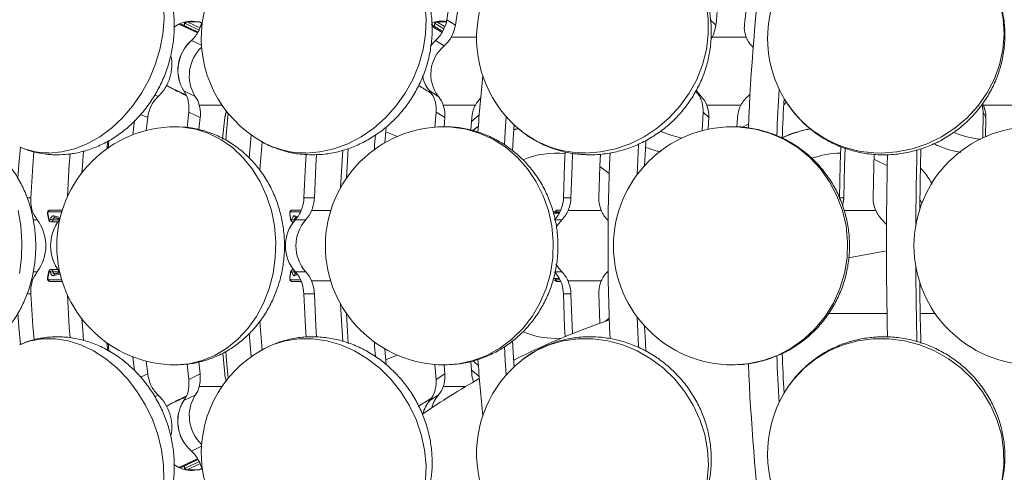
# Model space of a CAD drawing. Header units: millimetres. Extents: x 95 to 591, y 51 to 1119.
# Tile 6 of 12: x 317 to 399, y 854 to 892. Entities that reach past the tile are written whole.
import ezdxf

# ---------------------------------------------------------------- set-up
doc = ezdxf.new("R2010")
doc.units = ezdxf.units.MM

msp = doc.modelspace()

# ---------------------------------------------------------------- linework, layer by layer
at = {"color": 7, "linetype": 'Continuous', "lineweight": 15}
for p, q in [((329.502, 891.635), (329.918, 891.883)), ((331.483, 891.142), (329.918, 891.883)), ((330.394, 891.827), (330.395, 891.737)), ((331.606, 891.387), (330.465, 891.927)), ((330.61, 892.072), (331.599, 892.072)), ((330.61, 892.072), (331.68, 891.566)), ((331.841, 891.957), (331.599, 892.072)), ((351.376, 891.827), (351.378, 891.69)), ((352.144, 891.482), (351.43, 891.927)), ((351.582, 892.072), (352.218, 891.675)), ((351.582, 892.072), (352.369, 892.072)), ((352.403, 892.255), (353.133, 891.801)), ((374.512, 892.255), (374.993, 891.801)), ((352.009, 891.181), (351.154, 891.714)), ((331.814, 890.105), (330.97, 890.504)), ((352.184, 890.051), (351.456, 890.504)), ((352.77, 890.786), (354.903, 890.786)), ((374.667, 890.786), (377.524, 890.786)), ((378, 890.051), (378.124, 889.917)), ((329.116, 886.594), (328.884, 886.75)), ((329.126, 886.589), (329.116, 886.594)), ((329.116, 886.594), (330.533, 885.924)), ((330.326, 886.265), (331.284, 885.812)), ((350.967, 886.265), (351.694, 885.812)), ((373.275, 886.265), (373.755, 885.812)), ((377.86, 885.984), (377.678, 885.812)), ((327.891, 885.939), (328.181, 885.812)), ((330.747, 884.482), (330.614, 883.202)), ((331.707, 884.028), (330.747, 884.482)), ((331.63, 885.077), (333.536, 885.077)), ((351.507, 884.482), (351.407, 883.227)), ((352.236, 884.028), (351.507, 884.482)), ((352.111, 885.077), (354.801, 885.077)), ((373.92, 884.482), (373.84, 882.928)), ((374.402, 884.028), (373.92, 884.482)), ((374.232, 885.077), (377.089, 885.077)), ((397.437, 884.482), (397.387, 882.32)), ((397.419, 885.14), (397.448, 885.077)), ((397.658, 884.028), (397.437, 884.482)), ((397.448, 885.077), (400.403, 885.077)), ((326.187, 883.776), (326.063, 882.588)), ((327.3, 884.028), (326.707, 884.289)), ((327.179, 882.945), (327.3, 884.028)), ((331.602, 883.017), (331.707, 884.028)), ((333.768, 884.028), (333.59, 882.258)), ((352.174, 883.252), (352.236, 884.028)), ((354.493, 884.028), (354.409, 882.977)), ((355.124, 884.251), (354.467, 883.712)), ((374.35, 883.048), (374.402, 884.028)), ((376.799, 884.028), (376.758, 883.252)), ((377.732, 883.507), (377.153, 883.161)), ((397.621, 882.425), (397.658, 884.028)), ((347.207, 881.917), (347.313, 883.245)), ((358.406, 883.112), (358.041, 883.041)), ((358.568, 882.976), (358.643, 882.915)), ((376.395, 883.26), (376.287, 883.259)), ((323.945, 882.08), (323.878, 881.373)), ((335.982, 882.578), (335.828, 880.622)), ((343.991, 878.952), (344.132, 881.426)), ((365.253, 879.927), (366.042, 879.339)), ((317.188, 877.283), (317.48, 877.283)), ((340.413, 877.283), (341.29, 877.283)), ((362.201, 877.283), (362.829, 877.283)), ((385.38, 877.283), (385.744, 877.283)), ((392.114, 877.15), (392.282, 876.837)), ((320.082, 876.11), (318.984, 876.11)), ((319.101, 876.26), (320.128, 876.26)), ((340.129, 876.11), (339.29, 876.11)), ((339.42, 876.26), (340.193, 876.26)), ((341.05, 876.215), (342.659, 876.215)), ((361.338, 876.127), (361.511, 876.177)), ((361.906, 876.11), (361.552, 876.11)), ((361.692, 876.26), (361.974, 876.26)), ((362.582, 876.215), (365.364, 876.215)), ((385.759, 876.215), (388.411, 876.215)), ((318.027, 875.454), (317.678, 875.454)), ((318.924, 875.981), (319.02, 875.481)), ((319.348, 875.441), (319.886, 875.441)), ((319.42, 875.768), (319.954, 875.64)), ((319.911, 875.454), (319.897, 875.454)), ((339.243, 875.981), (339.319, 875.481)), ((339.617, 875.441), (339.681, 875.441)), ((339.637, 875.768), (339.887, 875.692)), ((340.569, 875.454), (339.694, 875.454)), ((361.846, 875.997), (361.371, 875.997)), ((362.063, 875.454), (361.436, 875.454)), ((365.882, 875.454), (365.949, 875.386)), ((388.954, 875.454), (389.318, 875.036)), ((389.313, 872.849), (386.128, 872.258)), ((365.949, 871.134), (365.882, 871.065)), ((317.694, 871.065), (318.027, 871.065)), ((319.02, 871.039), (318.924, 870.539)), ((318.984, 870.41), (320.082, 870.41)), ((319.348, 871.079), (319.886, 871.079)), ((319.954, 870.88), (319.42, 870.752)), ((319.897, 871.065), (319.911, 871.065)), ((339.319, 871.039), (339.243, 870.539)), ((339.29, 870.41), (340.129, 870.41)), ((339.617, 871.079), (339.681, 871.079)), ((339.887, 870.827), (339.637, 870.752)), ((339.694, 871.065), (340.569, 871.065)), ((341.05, 870.305), (342.659, 870.305)), ((361.515, 870.341), (361.322, 870.398)), ((361.355, 870.522), (361.846, 870.522)), ((361.436, 871.065), (362.063, 871.065)), ((361.552, 870.41), (361.906, 870.41)), ((362.582, 870.305), (365.364, 870.305)), ((320.128, 870.26), (319.101, 870.26)), ((340.193, 870.26), (339.42, 870.26)), ((361.974, 870.26), (361.692, 870.26)), ((317.48, 869.236), (317.171, 869.236)), ((341.29, 869.236), (340.413, 869.236)), ((362.829, 869.236), (362.201, 869.236)), ((365.163, 869.236), (365.246, 866.75)), ((344.134, 865.057), (343.991, 867.567)), ((366.042, 867.18), (365.714, 866.916)), ((384.425, 867.583), (389.363, 867.583)), ((392.142, 867.583), (393.388, 867.583)), ((335.826, 865.933), (335.982, 863.942)), ((362.038, 865.501), (361.511, 865.481)), ((323.881, 865.103), (323.944, 864.447)), ((347.315, 863.244), (347.207, 864.603)), ((326.063, 863.932), (326.183, 862.785)), ((333.592, 864.244), (333.768, 862.491)), ((327.3, 862.491), (327.179, 863.574)), ((330.614, 863.316), (330.747, 862.037)), ((331.707, 862.491), (331.603, 863.489)), ((351.407, 863.292), (351.507, 862.037)), ((352.236, 862.491), (352.176, 863.243)), ((354.41, 863.537), (354.493, 862.491)), ((326.696, 862.225), (327.3, 862.491)), ((330.747, 862.037), (331.707, 862.491)), ((351.507, 862.037), (352.236, 862.491)), ((331.63, 861.442), (333.536, 861.442)), ((352.111, 861.442), (353.991, 861.442)), ((381.15, 861.551), (381.066, 861.43)), ((328.181, 860.708), (327.894, 860.582)), ((330.533, 860.596), (329.116, 859.925)), ((331.284, 860.708), (330.326, 860.255)), ((351.694, 860.708), (350.967, 860.255)), ((328.884, 859.77), (329.116, 859.925)), ((329.116, 859.925), (329.126, 859.931)), ((330.97, 856.015), (331.814, 856.415)), ((329.918, 854.637), (329.503, 854.884)), ((329.918, 854.637), (331.483, 855.377)), ((330.395, 854.782), (330.394, 854.693)), ((330.465, 854.593), (331.616, 855.137)), ((331.692, 854.96), (330.61, 854.448)), ((330.61, 854.448), (331.599, 854.448)), ((331.599, 854.448), (331.829, 854.557))]:
    msp.add_line(p, q, dxfattribs=at)
at = {"color": 7, "linetype": 'Continuous', "lineweight": 15, "flags": 128}
for points in [[(319.007, 881.055), (320.078, 881.141), (321.159, 881.398), (322.229, 881.821), (323.27, 882.403), (324.263, 883.133), (325.19, 883.999), (326.035, 884.984), (326.783, 886.072), (327.42, 887.242), (327.935, 888.475), (328.319, 889.747), (328.564, 891.037), (328.668, 892.32), (328.627, 893.576), (328.442, 894.78), (328.117, 895.911), (327.658, 896.95), (327.073, 897.878), (326.371, 898.677), (325.567, 899.335), (324.673, 899.839), (324.611, 899.866)], [(340.561, 881.055), (341.743, 881.141), (342.926, 881.398), (344.09, 881.821), (345.212, 882.403), (346.273, 883.133), (347.254, 883.999), (348.138, 884.984), (348.909, 886.072), (349.553, 887.242), (350.058, 888.475), (350.416, 889.747), (350.62, 891.037), (350.667, 892.32), (350.555, 893.576), (350.287, 894.78), (349.868, 895.911), (349.304, 896.95), (348.607, 897.878), (347.788, 898.677), (346.862, 899.335), (346.692, 899.433)], [(364.039, 881.055), (365.303, 881.141), (366.56, 881.398), (367.787, 881.821), (368.963, 882.403), (370.067, 883.133), (371.078, 883.999), (371.979, 884.984), (372.754, 886.072), (373.389, 887.242), (373.872, 888.475), (374.195, 889.747), (374.353, 891.037), (374.342, 892.32), (374.162, 893.576), (373.817, 894.78), (373.313, 895.911), (372.659, 896.95), (371.867, 897.878), (371.24, 898.449)], [(388.863, 881.055), (390.178, 881.141), (391.478, 881.398), (392.739, 881.821), (393.94, 882.403), (395.058, 883.133), (396.075, 883.999), (396.971, 884.984), (397.731, 886.072), (398.341, 887.242), (398.79, 888.475), (399.071, 889.747), (399.178, 891.037), (399.109, 892.32), (398.866, 893.576), (398.452, 894.78), (397.876, 895.911), (397.67, 896.238)], [(330.465, 891.927), (330.452, 891.93), (330.439, 891.928), (330.426, 891.921), (330.415, 891.908), (330.406, 891.892), (330.399, 891.872), (330.395, 891.85), (330.394, 891.827)], [(330.574, 892.08), (330.578, 892.08), (330.61, 892.072)], [(331.599, 892.072), (331.567, 892.08), (331.563, 892.08)], [(331.642, 892.062), (331.623, 892.069), (331.599, 892.072)], [(351.43, 891.927), (351.42, 891.93), (351.41, 891.928), (351.4, 891.921), (351.392, 891.908), (351.385, 891.892), (351.38, 891.872), (351.376, 891.85), (351.376, 891.827)], [(351.554, 892.08), (351.557, 892.08), (351.582, 892.072)], [(351.025, 890.038), (351.039, 890.057), (351.456, 890.504)], [(351.028, 890.043), (351.082, 890.112), (351.456, 890.504)], [(374.667, 890.786), (374.608, 890.683), (374.595, 890.663)], [(329.374, 886.471), (329.342, 886.484), (329.116, 886.594)], [(373.755, 885.812), (373.402, 886.259), (373.339, 886.365)], [(333.846, 882.126), (333.913, 882.889), (334.059, 884.378)], [(357.396, 884.107), (357.308, 882.889), (357.235, 881.735)], [(329.667, 863.26), (330.785, 863.349), (331.883, 863.615), (332.941, 864.053), (333.941, 864.656), (334.865, 865.412), (335.696, 866.308), (336.419, 867.328), (337.022, 868.454), (337.493, 869.666), (337.825, 870.942), (338.012, 872.259), (338.049, 873.594), (337.937, 874.923), (337.677, 876.223), (337.274, 877.469), (336.736, 878.641), (336.072, 879.716), (335.293, 880.676), (334.413, 881.504), (333.449, 882.185), (332.418, 882.707), (331.337, 883.059), (330.227, 883.237), (329.667, 883.26)], [(348.274, 882.452), (347.984, 882.546), (347.28, 882.846)], [(352.213, 863.26), (353.43, 863.349), (354.626, 863.615), (355.779, 864.053), (356.868, 864.656), (357.874, 865.412), (358.779, 866.308), (359.567, 867.328), (360.224, 868.454), (360.738, 869.666), (361.099, 870.942), (361.302, 872.259), (361.343, 873.594), (361.221, 874.923), (360.938, 876.223), (360.499, 877.469), (359.913, 878.641), (359.189, 879.716), (358.34, 880.676), (357.383, 881.504), (356.333, 882.185), (355.209, 882.707), (354.032, 883.059), (352.823, 883.237), (352.213, 883.26)], [(357.925, 881.247), (358.014, 882.66), (358.068, 883.414)], [(358.039, 883.008), (358.261, 883.059), (358.427, 883.094)], [(372.139, 882.309), (371.198, 882.546), (370.376, 882.874)], [(376.395, 863.26), (377.683, 863.349), (378.947, 863.615), (380.166, 864.053), (381.318, 864.656), (382.382, 865.412), (383.339, 866.308), (384.172, 867.328), (384.866, 868.454), (385.409, 869.666), (385.792, 870.942), (386.006, 872.259), (386.049, 873.594), (385.92, 874.923), (385.621, 876.223), (385.157, 877.469), (384.537, 878.641), (383.772, 879.716), (382.875, 880.676), (381.862, 881.504), (380.752, 882.185), (379.564, 882.707), (378.319, 883.059), (377.041, 883.237), (376.395, 883.26)], [(323.978, 881.484), (323.996, 881.7), (324.033, 882.103)], [(336.719, 879.552), (336.746, 879.979), (336.896, 881.987)], [(346.413, 882.587), (346.347, 881.7), (346.323, 881.342)], [(369.011, 880.003), (369.071, 881.358), (369.109, 882.113)], [(316.609, 881.553), (316.482, 880.094), (316.396, 878.895)], [(317.48, 877.283), (317.652, 879.979), (317.754, 881.16)], [(321.778, 879.405), (321.819, 879.979), (321.923, 881.241)], [(343.671, 881.305), (343.584, 879.979), (343.49, 878.15)], [(362.343, 881.15), (362.295, 880.094), (362.201, 877.283)], [(362.829, 877.283), (362.921, 879.979), (362.97, 881.033)], [(368.503, 881.833), (368.497, 881.7), (368.396, 879.26)], [(385.475, 881.593), (385.434, 880.094), (385.38, 877.283)], [(385.744, 877.283), (385.798, 879.979), (385.839, 881.47)], [(392.105, 876.336), (392.137, 878.669), (392.196, 881.358), (392.197, 881.408)], [(320.789, 880.988), (320.719, 880.094), (320.558, 877.387)], [(340.596, 880.929), (340.544, 880.094), (340.413, 877.283)], [(341.29, 877.283), (341.419, 879.979), (341.479, 880.932)], [(365.3, 880.951), (365.255, 879.979), (365.163, 877.283)], [(388.269, 880.958), (388.243, 879.979), (388.19, 877.283)], [(388.257, 880.52), (388.369, 880.475), (389.383, 879.965)], [(316.543, 870.942), (316.708, 872.259), (316.741, 873.594), (316.642, 874.923), (316.412, 876.223)], [(318.984, 876.11), (318.97, 876.107), (318.956, 876.099), (318.944, 876.086), (318.934, 876.069), (318.926, 876.049), (318.922, 876.027), (318.921, 876.004), (318.924, 875.981)], [(339.29, 876.11), (339.279, 876.107), (339.268, 876.099), (339.258, 876.086), (339.25, 876.069), (339.244, 876.049), (339.241, 876.027), (339.241, 876.004), (339.243, 875.981)], [(361.552, 876.11), (361.544, 876.107), (361.536, 876.099), (361.529, 876.086), (361.524, 876.069), (361.519, 876.049), (361.517, 876.027), (361.517, 876.019)], [(318.924, 875.981), (318.909, 875.972), (318.898, 875.964), (318.893, 875.956), (318.893, 875.952)], [(319.02, 875.481), (319.005, 875.472), (318.994, 875.464), (318.99, 875.456), (318.989, 875.452)], [(319.02, 875.481), (319.029, 875.452), (319.043, 875.429), (319.061, 875.415), (319.081, 875.41), (319.101, 875.415), (319.118, 875.43), (319.132, 875.453), (319.141, 875.482)], [(319.141, 875.482), (319.157, 875.55), (319.181, 875.611), (319.211, 875.665), (319.247, 875.709), (319.287, 875.742), (319.33, 875.764), (319.375, 875.772), (319.42, 875.768)], [(319.348, 875.441), (319.327, 875.369), (319.292, 875.311), (319.248, 875.273), (319.198, 875.26), (319.197, 875.26)], [(319.5, 875.622), (319.495, 875.622), (319.467, 875.617), (319.439, 875.604), (319.414, 875.583), (319.392, 875.555), (319.373, 875.522), (319.358, 875.483), (319.348, 875.441)], [(339.319, 875.481), (339.326, 875.452), (339.337, 875.429), (339.352, 875.415), (339.367, 875.41), (339.383, 875.415), (339.397, 875.43), (339.408, 875.453), (339.415, 875.482)], [(339.415, 875.482), (339.428, 875.55), (339.447, 875.611), (339.471, 875.665), (339.499, 875.709), (339.531, 875.742), (339.565, 875.764), (339.601, 875.772), (339.637, 875.768)], [(339.617, 875.441), (339.6, 875.369), (339.582, 875.327)], [(339.731, 875.622), (339.711, 875.617), (339.69, 875.604), (339.67, 875.583), (339.652, 875.555), (339.637, 875.522), (339.625, 875.483), (339.617, 875.441)], [(361.579, 874.817), (361.686, 874.992), (362.063, 875.454)], [(319.141, 871.037), (319.132, 871.066), (319.118, 871.089), (319.101, 871.104), (319.081, 871.11), (319.061, 871.105), (319.043, 871.09), (319.029, 871.068), (319.02, 871.039)], [(319.197, 871.26), (319.198, 871.26), (319.248, 871.246), (319.292, 871.209), (319.327, 871.151), (319.348, 871.079)], [(339.415, 871.037), (339.408, 871.066), (339.397, 871.089), (339.383, 871.104), (339.367, 871.11), (339.352, 871.105), (339.337, 871.09), (339.326, 871.068), (339.319, 871.039)], [(339.582, 871.193), (339.6, 871.151), (339.617, 871.079)], [(362.063, 871.065), (361.686, 871.528), (361.57, 871.718)], [(318.924, 870.539), (318.909, 870.548), (318.898, 870.556), (318.893, 870.563), (318.893, 870.567)], [(318.924, 870.539), (318.921, 870.516), (318.922, 870.493), (318.926, 870.471), (318.934, 870.45), (318.944, 870.433), (318.956, 870.421), (318.97, 870.413), (318.984, 870.41)], [(319.02, 871.039), (319.005, 871.048), (318.994, 871.056), (318.99, 871.063), (318.989, 871.067)], [(319.42, 870.752), (319.375, 870.747), (319.33, 870.756), (319.287, 870.777), (319.247, 870.811), (319.211, 870.855), (319.181, 870.909), (319.157, 870.97), (319.141, 871.037)], [(319.348, 871.079), (319.358, 871.037), (319.373, 870.998), (319.392, 870.965), (319.414, 870.937), (319.439, 870.916), (319.467, 870.903), (319.495, 870.897), (319.499, 870.897)], [(339.243, 870.539), (339.241, 870.516), (339.241, 870.493), (339.244, 870.471), (339.25, 870.45), (339.258, 870.433), (339.268, 870.421), (339.279, 870.413), (339.29, 870.41)], [(339.637, 870.752), (339.601, 870.747), (339.565, 870.756), (339.531, 870.777), (339.499, 870.811), (339.471, 870.855), (339.447, 870.909), (339.428, 870.97), (339.415, 871.037)], [(339.617, 871.079), (339.625, 871.037), (339.637, 870.998), (339.652, 870.965), (339.67, 870.937), (339.69, 870.916), (339.711, 870.903), (339.731, 870.898)], [(361.517, 870.5), (361.517, 870.493), (361.519, 870.471), (361.524, 870.45), (361.529, 870.433), (361.536, 870.421), (361.544, 870.413), (361.552, 870.41)], [(317.755, 865.353), (317.652, 866.54), (317.48, 869.236)], [(320.558, 869.133), (320.719, 866.426), (320.79, 865.523)], [(340.413, 869.236), (340.544, 866.426), (340.597, 865.575)], [(341.479, 865.586), (341.419, 866.54), (341.29, 869.236)], [(362.201, 869.236), (362.295, 866.426), (362.33, 865.623)], [(362.951, 865.876), (362.921, 866.54), (362.829, 869.236)], [(343.49, 868.37), (343.584, 866.54), (343.67, 865.221)], [(316.395, 867.635), (316.482, 866.426), (316.608, 864.974)], [(321.921, 865.299), (321.819, 866.54), (321.778, 867.115)], [(368.396, 867.26), (368.497, 864.82), (368.502, 864.708)], [(336.897, 864.524), (336.746, 866.54), (336.72, 866.947)], [(369.11, 864.388), (369.071, 865.162), (369.011, 866.517)], [(328.665, 853.567), (328.634, 854.839), (328.459, 856.129), (328.143, 857.412), (327.693, 858.668), (327.116, 859.872), (326.422, 861.003), (325.624, 862.042), (324.736, 862.97), (323.773, 863.769), (322.754, 864.427), (321.697, 864.931), (320.619, 865.272), (319.54, 865.444), (318.481, 865.444), (317.458, 865.272), (316.554, 864.958)], [(350.631, 853.567), (350.663, 854.839), (350.538, 856.129), (350.256, 857.412), (349.823, 858.668), (349.248, 859.872), (348.539, 861.003), (347.709, 862.042), (346.775, 862.97), (345.751, 863.769), (344.657, 864.427), (343.512, 864.931), (342.336, 865.272), (341.15, 865.444), (339.977, 865.444), (338.835, 865.272), (337.746, 864.931), (336.899, 864.525)], [(374.273, 853.567), (374.368, 854.839), (374.295, 856.129), (374.054, 857.412), (373.65, 858.668), (373.09, 859.872), (372.383, 861.003), (371.543, 862.042), (370.585, 862.97), (369.525, 863.769), (368.383, 864.427), (367.179, 864.931), (365.934, 865.272), (364.67, 865.444), (363.411, 865.444), (362.179, 865.272), (360.995, 864.931), (359.88, 864.427), (358.856, 863.769), (358.643, 863.604)], [(399.009, 853.567), (399.165, 854.839), (399.146, 856.129), (398.952, 857.412), (398.586, 858.668), (398.055, 859.872), (397.369, 861.003), (396.539, 862.042), (395.58, 862.97), (394.511, 863.769), (393.348, 864.427), (392.114, 864.931), (390.831, 865.272), (389.521, 865.444), (388.207, 865.444), (386.914, 865.272), (385.664, 864.931), (384.479, 864.427), (383.381, 863.769), (382.389, 862.97), (381.522, 862.042), (381.15, 861.551)], [(324.035, 864.392), (323.996, 864.82), (323.978, 865.036)], [(346.323, 865.178), (346.347, 864.82), (346.413, 863.932)], [(357.235, 864.788), (357.308, 863.631), (357.396, 862.413)], [(358.068, 863.106), (358.014, 863.86), (357.924, 865.287)], [(334.059, 862.142), (333.913, 863.631), (333.847, 864.381)], [(347.28, 863.674), (347.5, 863.779), (348.274, 864.068)], [(354.467, 862.808), (354.727, 862.607), (355.124, 862.269)], [(329.116, 859.925), (329.342, 860.035), (329.374, 860.048)], [(330.394, 854.693), (330.395, 854.67), (330.399, 854.648), (330.406, 854.628), (330.415, 854.611), (330.426, 854.599), (330.439, 854.592), (330.452, 854.59), (330.465, 854.593)], [(330.61, 854.448), (330.578, 854.44), (330.573, 854.44)], [(331.563, 854.44), (331.567, 854.44), (331.599, 854.448)], [(331.599, 854.448), (331.623, 854.451), (331.642, 854.457)]]:
    msp.add_lwpolyline(points, dxfattribs=at)
at = {"color": 7, "linetype": 'Continuous', "lineweight": 15}
for centre, radius, start, end in [((341.796, 890.714), 10, 60.68355, 172.71402), ((364.903, 890.714), 10, 51.24573, 174.88888), ((389.335, 890.714), 10, 34.2201, 214.2201), ((463.777, 875.864), 112.574, 168.72931, 171.62822), ((460.698, 875.865), 108.739, 168.39403, 171.57306), ((534.37, 876.238), 160.134, 172.19194, 174.423), ((537.062, 876.206), 160.432, 172.28083, 174.42172), ((574.735, 874.677), 197.202, 173.27673, 177.53386), ((330.955, 889.868), 2.265, 77.52007, 117.22325), ((330.003, 891.726), 0.178, 65.79796, 118.31352), ((330.389, 891.753), 0.0739, 86.11566, 106.78869), ((330.627, 891.91), 0.163, 95.74629, 173.97452), ((341.796, 890.714), 10, 172.71402, 240.68355), ((352.015, 889.51), 2.626, 81.99576, 109.42406), ((351.372, 891.799), 0.0274, 83.18643, 114.45531), ((351.59, 891.911), 0.161, 92.9543, 174.26647), ((328.901, 892.697), 3.015, 313.34312, 332.01854), ((349.557, 892.621), 2.844, 311.89315, 331.91084), ((364.903, 890.714), 10, 174.88888, 231.24573), ((333.149, 888.005), 3.316, 131.08307, 211.65724), ((333.181, 888), 3.341, 131.44894, 211.29137), ((350.286, 892.167), 2.842, 311.8884, 330.91758), ((379.548, 891.578), 2.174, 201.37662, 224.61511), ((334.097, 887.549), 3.306, 133.40746, 211.69921), ((354.139, 887.678), 3.075, 129.47863, 217.36078), ((325.702, 888.457), 3.625, 313.14765, 12.3113), ((352.906, 887.95), 2.569, 189.02468, 220.99146), ((352.902, 887.947), 2.564, 190.09522, 221.0068), ((491.508, 873.635), 136.797, 174.16583, 176.15824), ((329.736, 886.381), 0.107, 197.72797, 243.40856), ((328.702, 885.048), 2.03, 12.47401, 36.81997), ((349.405, 884.892), 2.079, 16.60998, 41.30878), ((371.726, 884.736), 2.176, 20.16802, 44.60584), ((594.405, 873.642), 214.485, 176.58292, 177.6292), ((330.312, 883.604), 3.069, 133.9855, 151.29871), ((329.671, 884.602), 2.016, 13.63809, 36.87509), ((350.14, 884.444), 2.071, 17.81571, 41.33828), ((357.29, 883.692), 2.849, 135.98016, 150.90396), ((372.208, 884.285), 2.173, 21.37823, 44.61775), ((379.451, 883.787), 2.691, 131.21618, 151.35482), ((588.728, 873.618), 208.356, 176.69271, 177.61132), ((388.756, 890.399), 9.345, 214.61687, 270.65427), ((329.667, 873.26), 10, 90, 180), ((352.213, 873.26), 10, 90, 180), ((363.98, 889.637), 8.582, 231.54975, 270.39381), ((376.395, 873.26), 10, 90, 180), ((384.718, 873.26), 10, 99.98846, 114.56275), ((384.726, 873.644), 9.617, 100.54579, 115.46969), ((401.62, 873.26), 10, 90, 180), ((397.874, 889.895), 7.699, 247.81148, 264.9324), ((340.515, 888.478), 7.423, 240.85098, 270.35223), ((318.976, 887.096), 6.041, 246.36622, 270.29415), ((361.511, 874.221), 6.818, 83.05688, 113.17515), ((540.291, 873.26), 174.355, 177.42942, 182.56402), ((385.526, 873.581), 7.458, 90.51709, 109.21298), ((709.595, 873.286), 317.824, 178.54909, 179.68783), ((708.605, 873.26), 319.293, 178.62584, 181.36125), ((320.076, 877.059), 2.603, 198.94076, 218.07237), ((319.12, 876.125), 0.136, 98.02564, 186.25672), ((339.431, 876.119), 0.141, 94.37932, 183.81879), ((337.835, 877.163), 2.525, 317.39469, 339.02777), ((338.717, 877.159), 2.516, 317.37215, 337.96765), ((359.663, 877.222), 2.504, 315.09898, 337.40673), ((361.698, 876.115), 0.145, 92.01625, 181.90513), ((360.293, 877.219), 2.5, 315.08979, 336.30102), ((367.653, 877.219), 2.5, 203.69936, 224.91021), ((390.68, 877.262), 2.499, 204.78376, 226.33397), ((315.037, 873.26), 3.709, 323.72224, 36.27776), ((319.356, 876.022), 0.58, 248.27372, 269.25533), ((322.73, 873.26), 3.583, 142.23637, 217.76363), ((319.544, 875.741), 0.126, 167.84352, 250.56247), ((342.169, 873.26), 3.308, 138.44438, 221.55562), ((339.251, 875.955), 0.0274, 108.80062, 173.07981), ((339.328, 875.455), 0.0276, 109.02693, 172.87623), ((339.61, 875.923), 0.482, 246.12171, 270.83207), ((339.495, 875.332), 0.0725, 271.04892, 309.23101), ((339.768, 875.749), 0.132, 171.66131, 250.45314), ((343.044, 873.26), 3.308, 138.44479, 221.55521), ((329.667, 873.26), 10, 180, 270), ((352.213, 873.26), 10, 180, 270), ((376.395, 873.26), 10, 180, 270), ((401.62, 873.26), 10, 180, 270), ((339.495, 871.187), 0.0724, 50.72525, 88.78304), ((709.62, 873.234), 317.849, 180.31219, 181.44491), ((320.075, 869.461), 2.601, 141.92134, 161.06552), ((319.12, 870.395), 0.137, 173.75696, 261.93862), ((319.356, 870.497), 0.581, 90.77355, 111.72909), ((319.544, 870.778), 0.126, 109.46176, 192.13224), ((339.251, 870.565), 0.0274, 186.92019, 251.19938), ((339.431, 870.4), 0.141, 176.19307, 265.58628), ((339.328, 871.065), 0.0275, 186.95757, 250.99196), ((339.61, 870.596), 0.482, 89.19903, 113.87965), ((339.768, 870.771), 0.132, 109.4871, 188.37742), ((337.835, 869.356), 2.525, 20.97223, 42.60531), ((338.719, 869.362), 2.515, 22.02561, 42.63459), ((359.663, 869.298), 2.504, 22.59327, 44.90102), ((361.698, 870.405), 0.145, 178.10552, 267.95039), ((360.294, 869.301), 2.498, 23.69205, 44.91713), ((367.652, 869.301), 2.499, 135.08286, 156.30757), ((698.117, 873.193), 306.027, 180.56354, 181.51761), ((387.215, 805.575), 65, 109.00611, 116.68141), ((361.518, 872.333), 6.853, 246.74303, 269.93618), ((341.796, 855.806), 10, 119.31645, 187.28598), ((491.521, 872.885), 136.81, 183.84249, 185.83407), ((594.445, 872.88), 214.526, 182.36723, 183.41704), ((588.852, 872.908), 208.481, 182.39064, 183.30706), ((364.903, 855.806), 10, 128.75427, 185.11112), ((574.697, 871.841), 197.163, 182.46594, 186.7325), ((387.215, 805.575), 65, 119.5727, 124.49546), ((330.312, 862.916), 3.069, 208.69857, 226.01273), ((329.671, 861.918), 2.016, 323.12726, 346.36314), ((350.139, 862.076), 2.071, 318.66405, 342.18595), ((389.335, 855.806), 10, 145.7799, 270), ((325.646, 858.045), 3.676, 348.31206, 46.41025), ((328.702, 861.471), 2.03, 323.18112, 347.52823), ((334.097, 858.971), 3.306, 148.30056, 226.59297), ((349.405, 861.627), 2.079, 318.69231, 343.39265), ((353.611, 859.037), 2.542, 138.91214, 166.1181), ((329.736, 860.139), 0.106, 116.56523, 162.29825), ((333.079, 858.504), 3.262, 147.54042, 229.71927), ((333.149, 858.515), 3.316, 148.34337, 228.91632), ((352.888, 858.581), 2.548, 138.93569, 167.1789), ((352.887, 858.581), 2.548, 138.93072, 167.18386), ((328.901, 853.823), 3.015, 27.98146, 46.65688), ((330.955, 856.652), 2.266, 242.78509, 282.476), ((330.003, 854.794), 0.179, 241.74696, 294.18481), ((330.389, 854.772), 0.0794, 253.93109, 273.16456), ((330.627, 854.61), 0.163, 186.03894, 264.26383), ((364.903, 855.806), 10, 185.11112, 308.75427), ((341.796, 855.806), 10, 187.28598, 299.31645)]:
    msp.add_arc(centre, radius, start, end, dxfattribs=at)
for points, knots in [([(319.716, 880.901), (320.005, 880.91), (320.666, 880.931), (321.691, 881.118), (322.775, 881.455), (323.827, 881.938), (324.834, 882.558), (325.78, 883.309), (326.651, 884.181), (327.43, 885.162), (328.105, 886.236), (328.663, 887.386), (329.093, 888.595), (329.388, 889.846), (329.538, 891.119), (329.537, 892.394), (329.382, 893.648), (329.072, 894.857), (328.611, 895.996), (328.009, 897.041), (327.28, 897.972), (326.44, 898.768), (325.553, 899.411), (324.915, 899.714), (324.618, 899.854)], [0, 0, 0, 0, 0.033966, 0.077506, 0.121384, 0.165873, 0.211021, 0.256797, 0.303108, 0.349831, 0.396862, 0.444132, 0.491618, 0.539317, 0.587225, 0.635283, 0.683366, 0.731277, 0.778771, 0.825625, 0.871685, 0.916913, 0.961367, 1, 1, 1, 1]), ([(341.116, 880.901), (341.405, 880.909), (342.084, 880.929), (343.149, 881.109), (344.293, 881.445), (345.399, 881.928), (346.453, 882.55), (347.438, 883.303), (348.337, 884.176), (349.136, 885.156), (349.821, 886.229), (350.379, 887.379), (350.8, 888.588), (351.075, 889.836), (351.197, 891.102), (351.162, 892.366), (350.97, 893.605), (350.622, 894.795), (350.127, 895.916), (349.494, 896.945), (348.737, 897.871), (347.864, 898.662), (347.179, 899.177), (346.768, 899.381), (346.705, 899.412)], [0, 0, 0, 0, 0.0341765, 0.0804865, 0.1270188, 0.1739375, 0.2212514, 0.2689351, 0.3169449, 0.3652335, 0.4137511, 0.4624572, 0.5113105, 0.5602585, 0.6092416, 0.6581786, 0.7069595, 0.7554735, 0.8036125, 0.8513036, 0.898512, 0.9452576, 0.991603, 1, 1, 1, 1]), ([(364.428, 880.901), (364.717, 880.909), (365.412, 880.928), (366.508, 881.103), (367.694, 881.439), (368.838, 881.923), (369.923, 882.547), (370.93, 883.302), (371.845, 884.176), (372.651, 885.158), (373.335, 886.231), (373.884, 887.379), (374.288, 888.583), (374.54, 889.824), (374.635, 891.081), (374.57, 892.332), (374.348, 893.556), (373.971, 894.732), (373.448, 895.841), (372.786, 896.861), (372.053, 897.74), (371.494, 898.218), (371.24, 898.435)], [0, 0, 0, 0, 0.035959, 0.086399, 0.136992, 0.187825, 0.238891, 0.290172, 0.341641, 0.393267, 0.445016, 0.496834, 0.548681, 0.600498, 0.652235, 0.703826, 0.755223, 0.806376, 0.857261, 0.907872, 0.958229, 1, 1, 1, 1]), ([(389.075, 880.901), (389.366, 880.909), (390.073, 880.927), (391.189, 881.101), (392.4, 881.437), (393.564, 881.923), (394.663, 882.549), (395.678, 883.306), (396.594, 884.182), (397.394, 885.165), (398.066, 886.237), (398.597, 887.382), (398.98, 888.581), (399.207, 889.814), (399.275, 891.06), (399.183, 892.3), (398.936, 893.514), (398.528, 894.676), (398.1, 895.587), (397.762, 896.072), (397.657, 896.222)], [0, 0, 0, 0, 0.040631, 0.098767, 0.157014, 0.215401, 0.273907, 0.33251, 0.391179, 0.449876, 0.508565, 0.56721, 0.625779, 0.684236, 0.742553, 0.800715, 0.858711, 0.916547, 0.974242, 1, 1, 1, 1]), ([(330.575, 892.078), (330.553, 892.077), (330.51, 892.074), (330.454, 892.04), (330.41, 891.991), (330.377, 891.923), (330.367, 891.863), (330.367, 891.828), (330.367, 891.824)], [0, 0, 0, 0, 0.172942, 0.348964, 0.523414, 0.719523, 0.96931, 1, 1, 1, 1]), ([(331.642, 892.062), (331.619, 892.072), (331.593, 892.083), (331.566, 892.079), (331.562, 892.078)], [0, 0, 0, 0, 0.85281, 1, 1, 1, 1]), ([(351.554, 892.077), (351.543, 892.078), (351.512, 892.079), (351.465, 892.058), (351.422, 892.022), (351.389, 891.973), (351.365, 891.908), (351.363, 891.854), (351.361, 891.824)], [0, 0, 0, 0, 0.094002, 0.25969, 0.410349, 0.567622, 0.761086, 1, 1, 1, 1]), ([(352.066, 891.282), (352.186, 891.537), (352.336, 891.856), (352.392, 892.188), (352.403, 892.255)], [0, 0, 0, 0, 0.799529, 1, 1, 1, 1]), ([(353.133, 891.801), (353.071, 891.533), (352.991, 891.182), (352.812, 890.861), (352.77, 890.786)], [0, 0, 0, 0, 0.763341, 1, 1, 1, 1]), ([(374.993, 891.801), (374.944, 891.533), (374.879, 891.182), (374.707, 890.861), (374.667, 890.786)], [0, 0, 0, 0, 0.763342, 1, 1, 1, 1]), ([(377.524, 890.786), (377.453, 891.039), (377.359, 891.37), (377.384, 891.718), (377.39, 891.801)], [0, 0, 0, 0, 0.763344, 1, 1, 1, 1]), ([(329.604, 886.363), (329.618, 886.344), (329.641, 886.312), (329.675, 886.293), (329.689, 886.285)], [0, 0, 0, 0, 0.594601, 1, 1, 1, 1]), ([(330.747, 884.482), (330.759, 884.76), (330.773, 885.106), (330.698, 885.423), (330.683, 885.487)], [0, 0, 0, 0, 0.799527, 1, 1, 1, 1]), ([(351.507, 884.482), (351.508, 884.76), (351.511, 885.106), (351.416, 885.423), (351.397, 885.487)], [0, 0, 0, 0, 0.799528, 1, 1, 1, 1]), ([(373.92, 884.482), (373.913, 884.76), (373.903, 885.106), (373.791, 885.423), (373.769, 885.487)], [0, 0, 0, 0, 0.799528, 1, 1, 1, 1]), ([(380.706, 885.094), (380.728, 885.121), (380.803, 885.209), (380.862, 885.31), (380.903, 885.382)], [0, 0, 0, 0, 0.294627, 1, 1, 1, 1]), ([(381.042, 885.159), (381.177, 884.955), (381.535, 884.41), (382.259, 883.63), (383.184, 882.828), (384.21, 882.155), (385.314, 881.616), (386.481, 881.219), (387.675, 880.976), (388.547, 880.904), (389.008, 880.902), (389.075, 880.901)], [0, 0, 0, 0, 0.077657, 0.207106, 0.33645, 0.465789, 0.595226, 0.724848, 0.854725, 0.978946, 1, 1, 1, 1]), ([(327.62, 885.077), (327.509, 884.817), (327.363, 884.475), (327.312, 884.114), (327.3, 884.028)], [0, 0, 0, 0, 0.76336, 1, 1, 1, 1]), ([(331.63, 885.077), (331.681, 884.817), (331.747, 884.475), (331.715, 884.114), (331.707, 884.028)], [0, 0, 0, 0, 0.76336, 1, 1, 1, 1]), ([(352.111, 885.077), (352.177, 884.817), (352.263, 884.475), (352.241, 884.114), (352.236, 884.028)], [0, 0, 0, 0, 0.763361, 1, 1, 1, 1]), ([(354.493, 884.028), (354.538, 884.306), (354.598, 884.669), (354.762, 884.999), (354.801, 885.077)], [0, 0, 0, 0, 0.763325, 1, 1, 1, 1]), ([(374.232, 885.077), (374.311, 884.817), (374.415, 884.475), (374.404, 884.114), (374.402, 884.028)], [0, 0, 0, 0, 0.763359, 1, 1, 1, 1]), ([(376.799, 884.028), (376.838, 884.306), (376.889, 884.669), (377.051, 884.999), (377.089, 885.077)], [0, 0, 0, 0, 0.763325, 1, 1, 1, 1]), ([(397.448, 885.077), (397.539, 884.817), (397.658, 884.475), (397.658, 884.114), (397.658, 884.028)], [0, 0, 0, 0, 0.763359, 1, 1, 1, 1]), ([(309.314, 863.26), (309.614, 863.27), (310.276, 863.293), (311.282, 863.496), (312.311, 863.848), (313.284, 864.344), (314.193, 864.971), (315.027, 865.724), (315.776, 866.594), (316.429, 867.573), (316.976, 868.647), (317.406, 869.801), (317.71, 871.017), (317.883, 872.274), (317.921, 873.553), (317.82, 874.833), (317.581, 876.096), (317.202, 877.32), (316.686, 878.486), (316.037, 879.57), (315.265, 880.549), (314.383, 881.399), (313.412, 882.103), (312.372, 882.649), (311.288, 883.023), (310.259, 883.233), (309.595, 883.242), (309.305, 883.246)], [0, 0, 0, 0, 0.03154, 0.069555, 0.107434, 0.14541, 0.1837, 0.222492, 0.261909, 0.301994, 0.342704, 0.383925, 0.425519, 0.467374, 0.509429, 0.551677, 0.594136, 0.636821, 0.679686, 0.722607, 0.765371, 0.807713, 0.849389, 0.890251, 0.930268, 0.969512, 1, 1, 1, 1]), ([(329.667, 863.26), (329.962, 863.269), (330.64, 863.29), (331.686, 863.481), (332.782, 863.83), (333.825, 864.325), (334.801, 864.957), (335.698, 865.716), (336.502, 866.593), (337.203, 867.576), (337.788, 868.652), (338.248, 869.805), (338.574, 871.018), (338.76, 872.271), (338.801, 873.546), (338.694, 874.821), (338.44, 876.076), (338.04, 877.29), (337.499, 878.441), (336.825, 879.508), (336.029, 880.472), (335.125, 881.314), (334.13, 882.019), (333.063, 882.575), (331.945, 882.971), (330.802, 883.217), (330.033, 883.245), (329.653, 883.259)], [0, 0, 0, 0, 0.030063, 0.06896, 0.10778, 0.146644, 0.185668, 0.224951, 0.264562, 0.304532, 0.344859, 0.385515, 0.426454, 0.46763, 0.508999, 0.55053, 0.592184, 0.63392, 0.675684, 0.717391, 0.758943, 0.800231, 0.841157, 0.881658, 0.921714, 0.961351, 1, 1, 1, 1]), ([(352.213, 863.26), (352.507, 863.268), (353.2, 863.288), (354.281, 863.473), (355.43, 863.819), (356.527, 864.314), (357.555, 864.947), (358.5, 865.711), (359.347, 866.592), (360.084, 867.579), (360.698, 868.657), (361.18, 869.81), (361.522, 871.021), (361.716, 872.27), (361.759, 873.538), (361.649, 874.805), (361.386, 876.05), (360.974, 877.253), (360.42, 878.392), (359.73, 879.448), (358.918, 880.404), (357.996, 881.242), (356.981, 881.95), (355.89, 882.514), (354.743, 882.931), (353.558, 883.178), (352.681, 883.28), (352.208, 883.252), (352.135, 883.248)], [0, 0, 0, 0, 0.029085, 0.068468, 0.107815, 0.147176, 0.186605, 0.22615, 0.265847, 0.305715, 0.345767, 0.386, 0.4264, 0.466946, 0.50762, 0.54839, 0.589224, 0.630082, 0.670928, 0.711718, 0.752406, 0.792952, 0.833319, 0.873485, 0.913443, 0.953205, 0.992797, 1, 1, 1, 1]), ([(358.572, 882.995), (358.666, 882.912), (359.058, 882.563), (359.848, 882.076), (360.922, 881.549), (362.063, 881.177), (363.237, 880.944), (364.033, 880.915), (364.428, 880.901)], [0, 0, 0, 0, 0.059428, 0.248398, 0.43702, 0.62556, 0.814307, 1, 1, 1, 1]), ([(376.395, 863.26), (376.691, 863.268), (377.397, 863.287), (378.503, 863.468), (379.69, 863.812), (380.825, 864.307), (381.889, 864.942), (382.867, 865.708), (383.743, 866.592), (384.505, 867.582), (385.139, 868.662), (385.635, 869.815), (385.986, 871.025), (386.186, 872.27), (386.23, 873.534), (386.118, 874.794), (385.851, 876.03), (385.433, 877.224), (384.87, 878.354), (384.171, 879.404), (383.348, 880.355), (382.414, 881.192), (381.385, 881.902), (380.276, 882.473), (379.107, 882.9), (377.896, 883.162), (376.946, 883.275), (376.409, 883.249), (376.283, 883.242)], [0, 0, 0, 0, 0.028505, 0.06818, 0.107849, 0.14752, 0.187214, 0.226947, 0.266733, 0.306584, 0.346505, 0.386497, 0.426559, 0.466686, 0.506866, 0.547086, 0.58733, 0.627581, 0.66782, 0.708031, 0.7482, 0.788311, 0.828353, 0.868322, 0.908217, 0.948042, 0.987805, 1, 1, 1, 1]), ([(336.883, 882.009), (336.903, 881.996), (337.246, 881.772), (337.986, 881.465), (339.084, 881.112), (340.139, 880.93), (340.82, 880.91), (341.116, 880.901)], [0, 0, 0, 0, 0.016547, 0.278412, 0.539304, 0.799889, 1, 1, 1, 1]), ([(316.56, 881.58), (316.719, 881.505), (317.211, 881.275), (318.097, 881.048), (318.998, 880.915), (319.54, 880.905), (319.716, 880.901)], [0, 0, 0, 0, 0.1619576, 0.5009167, 0.8381934, 1, 1, 1, 1]), ([(369.082, 881.549), (369.409, 881.422), (369.83, 881.258), (370.274, 881.177), (370.373, 881.159)], [0, 0, 0, 0, 0.776491, 1, 1, 1, 1]), ([(393.296, 881.839), (393.422, 881.776), (393.915, 881.527), (394.67, 881.276), (395.309, 881.154), (395.542, 881.11)], [0, 0, 0, 0, 0.177869, 0.7005, 1, 1, 1, 1]), ([(393.16, 878.441), (392.964, 878.763), (392.671, 879.243), (392.295, 879.658), (392.171, 879.795)], [0, 0, 0, 0, 0.670041, 1, 1, 1, 1]), ([(317.48, 877.283), (317.486, 877.001), (317.493, 876.631), (317.591, 876.294), (317.614, 876.215)], [0, 0, 0, 0, 0.763336, 1, 1, 1, 1]), ([(340.193, 876.26), (340.281, 876.527), (340.391, 876.862), (340.41, 877.213), (340.413, 877.283)], [0, 0, 0, 0, 0.799509, 1, 1, 1, 1]), ([(341.29, 877.283), (341.26, 877.001), (341.22, 876.631), (341.082, 876.294), (341.05, 876.215)], [0, 0, 0, 0, 0.763335, 1, 1, 1, 1]), ([(361.974, 876.26), (362.067, 876.527), (362.182, 876.862), (362.198, 877.213), (362.201, 877.283)], [0, 0, 0, 0, 0.799509, 1, 1, 1, 1]), ([(362.829, 877.283), (362.8, 877.001), (362.761, 876.631), (362.616, 876.294), (362.582, 876.215)], [0, 0, 0, 0, 0.763334, 1, 1, 1, 1]), ([(365.364, 876.215), (365.277, 876.48), (365.163, 876.829), (365.163, 877.196), (365.163, 877.283)], [0, 0, 0, 0, 0.763315, 1, 1, 1, 1]), ([(388.411, 876.215), (388.317, 876.48), (388.195, 876.829), (388.191, 877.196), (388.19, 877.283)], [0, 0, 0, 0, 0.763315, 1, 1, 1, 1]), ([(318.893, 875.952), (318.89, 875.977), (318.883, 876.036), (318.904, 876.123), (318.951, 876.197), (319.013, 876.243), (319.066, 876.259), (319.095, 876.26), (319.101, 876.26)], [0, 0, 0, 0, 0.176101, 0.408977, 0.61109, 0.790237, 0.961136, 1, 1, 1, 1]), ([(339.224, 875.958), (339.222, 875.981), (339.217, 876.036), (339.234, 876.118), (339.273, 876.191), (339.329, 876.239), (339.382, 876.258), (339.412, 876.259), (339.42, 876.26)], [0, 0, 0, 0, 0.163194, 0.394313, 0.596087, 0.776159, 0.93783, 1, 1, 1, 1]), ([(361.507, 876.019), (361.507, 876.021), (361.506, 876.051), (361.516, 876.108), (361.543, 876.178), (361.591, 876.23), (361.644, 876.256), (361.678, 876.259), (361.692, 876.26)], [0, 0, 0, 0, 0.0139554, 0.2567096, 0.4981846, 0.7010402, 0.8743318, 1, 1, 1, 1]), ([(319.196, 875.261), (319.173, 875.263), (319.126, 875.267), (319.067, 875.306), (319.021, 875.36), (318.998, 875.412), (318.991, 875.445), (318.989, 875.452)], [0, 0, 0, 0, 0.229953, 0.452581, 0.6774, 0.929084, 1, 1, 1, 1]), ([(339.497, 875.263), (339.484, 875.262), (339.449, 875.262), (339.399, 875.286), (339.354, 875.326), (339.318, 875.383), (339.307, 875.431), (339.301, 875.458)], [0, 0, 0, 0, 0.129583, 0.33386, 0.525551, 0.7319, 1, 1, 1, 1]), ([(318.989, 871.067), (318.996, 871.093), (319.011, 871.145), (319.059, 871.209), (319.123, 871.248), (319.173, 871.264), (319.197, 871.26), (319.197, 871.26)], [0, 0, 0, 0, 0.253508, 0.521011, 0.762037, 0.994399, 1, 1, 1, 1]), ([(339.301, 871.062), (339.306, 871.085), (339.317, 871.134), (339.354, 871.196), (339.409, 871.24), (339.459, 871.261), (339.489, 871.258), (339.497, 871.257)], [0, 0, 0, 0, 0.230367, 0.488655, 0.708633, 0.923753, 1, 1, 1, 1]), ([(317.614, 870.305), (317.551, 870.039), (317.468, 869.691), (317.478, 869.323), (317.48, 869.236)], [0, 0, 0, 0, 0.763357, 1, 1, 1, 1]), ([(319.101, 870.26), (319.075, 870.263), (319.027, 870.268), (318.967, 870.309), (318.922, 870.364), (318.892, 870.439), (318.885, 870.511), (318.891, 870.554), (318.893, 870.567)], [0, 0, 0, 0, 0.18112, 0.343029, 0.508006, 0.693552, 0.906562, 1, 1, 1, 1]), ([(339.42, 870.26), (339.398, 870.262), (339.356, 870.267), (339.303, 870.301), (339.262, 870.347), (339.232, 870.41), (339.217, 870.485), (339.222, 870.538), (339.224, 870.562)], [0, 0, 0, 0, 0.1622264, 0.3095441, 0.4554446, 0.6217244, 0.8298427, 1, 1, 1, 1]), ([(341.05, 870.305), (341.143, 870.039), (341.264, 869.691), (341.285, 869.323), (341.29, 869.236)], [0, 0, 0, 0, 0.763357, 1, 1, 1, 1]), ([(361.692, 870.26), (361.672, 870.262), (361.633, 870.266), (361.586, 870.296), (361.551, 870.334), (361.525, 870.383), (361.51, 870.439), (361.509, 870.482), (361.508, 870.5)], [0, 0, 0, 0, 0.180783, 0.333577, 0.477715, 0.634682, 0.846589, 1, 1, 1, 1]), ([(362.582, 870.305), (362.679, 870.039), (362.807, 869.691), (362.825, 869.323), (362.829, 869.236)], [0, 0, 0, 0, 0.763357, 1, 1, 1, 1]), ([(365.163, 869.236), (365.179, 869.519), (365.2, 869.889), (365.332, 870.225), (365.364, 870.305)], [0, 0, 0, 0, 0.763321, 1, 1, 1, 1]), ([(340.413, 869.236), (340.383, 869.519), (340.345, 869.872), (340.218, 870.195), (340.193, 870.26)], [0, 0, 0, 0, 0.799509, 1, 1, 1, 1]), ([(362.201, 869.236), (362.171, 869.519), (362.135, 869.872), (362.001, 870.195), (361.974, 870.26)], [0, 0, 0, 0, 0.799509, 1, 1, 1, 1]), ([(324.603, 846.658), (324.902, 846.799), (325.533, 847.098), (326.4, 847.721), (327.207, 848.472), (327.904, 849.334), (328.489, 850.289), (328.952, 851.328), (329.287, 852.439), (329.49, 853.608), (329.555, 854.819), (329.478, 856.052), (329.261, 857.288), (328.904, 858.507), (328.413, 859.689), (327.794, 860.813), (327.053, 861.863), (326.199, 862.818), (325.245, 863.661), (324.203, 864.374), (323.093, 864.939), (321.937, 865.344), (320.758, 865.58), (319.581, 865.646), (318.432, 865.539), (317.419, 865.313), (316.822, 865.057), (316.572, 864.949)], [0, 0, 0, 0, 0.034542, 0.072798, 0.110948, 0.149197, 0.187737, 0.226725, 0.266263, 0.306386, 0.347056, 0.388185, 0.429665, 0.471406, 0.513354, 0.555492, 0.59782, 0.640327, 0.682957, 0.725588, 0.768034, 0.810079, 0.85153, 0.892267, 0.932268, 0.971598, 1, 1, 1, 1]), ([(346.673, 847.077), (346.677, 847.079), (347.03, 847.245), (347.662, 847.705), (348.543, 848.45), (349.305, 849.323), (349.951, 850.289), (350.47, 851.339), (350.854, 852.458), (351.099, 853.631), (351.199, 854.842), (351.152, 856.071), (350.957, 857.302), (350.617, 858.514), (350.134, 859.687), (349.516, 860.803), (348.77, 861.843), (347.908, 862.788), (346.942, 863.621), (345.887, 864.327), (344.761, 864.892), (343.583, 865.305), (342.376, 865.557), (341.161, 865.645), (339.96, 865.571), (338.798, 865.331), (337.775, 864.987), (337.179, 864.661), (336.926, 864.523)], [0, 0, 0, 0, 0.00045, 0.03958, 0.078561, 0.117488, 0.156482, 0.195645, 0.235062, 0.27479, 0.314851, 0.355242, 0.395934, 0.436886, 0.478056, 0.519405, 0.5609, 0.602501, 0.644163, 0.685826, 0.727411, 0.768823, 0.809965, 0.850757, 0.89115, 0.931136, 0.970745, 1, 1, 1, 1]), ([(371.126, 848.002), (371.314, 848.15), (371.815, 848.543), (372.514, 849.314), (373.215, 850.284), (373.781, 851.343), (374.209, 852.47), (374.491, 853.648), (374.624, 854.86), (374.605, 856.089), (374.433, 857.316), (374.112, 858.522), (373.643, 859.687), (373.035, 860.795), (372.295, 861.826), (371.435, 862.762), (370.467, 863.589), (369.407, 864.292), (368.272, 864.857), (367.081, 865.276), (365.854, 865.539), (364.611, 865.643), (363.374, 865.587), (362.165, 865.371), (361, 865.003), (359.911, 864.478), (359.134, 864.011), (358.759, 863.683), (358.685, 863.619)], [0, 0, 0, 0, 0.023651, 0.063151, 0.102594, 0.14204, 0.181551, 0.221174, 0.26095, 0.300904, 0.341047, 0.381378, 0.421886, 0.462548, 0.503346, 0.544249, 0.585223, 0.626233, 0.667235, 0.708188, 0.749045, 0.78976, 0.830295, 0.870623, 0.910735, 0.950637, 0.990359, 1, 1, 1, 1]), ([(397.54, 850.111), (397.586, 850.171), (397.882, 850.554), (398.299, 851.347), (398.774, 852.474), (399.088, 853.66), (399.252, 854.876), (399.259, 856.107), (399.111, 857.334), (398.809, 858.536), (398.359, 859.697), (397.765, 860.799), (397.038, 861.822), (396.188, 862.753), (395.227, 863.574), (394.171, 864.273), (393.036, 864.838), (391.841, 865.259), (390.604, 865.528), (389.346, 865.641), (388.088, 865.596), (386.849, 865.393), (385.651, 865.036), (384.514, 864.531), (383.454, 863.888), (382.495, 863.113), (381.721, 862.332), (381.327, 861.772), (381.168, 861.547)], [0, 0, 0, 0, 0.007402, 0.04724, 0.087036, 0.126818, 0.166618, 0.206462, 0.246378, 0.286381, 0.326485, 0.366695, 0.40701, 0.447424, 0.487925, 0.528497, 0.569121, 0.60977, 0.65042, 0.691047, 0.731626, 0.772133, 0.812548, 0.852857, 0.893053, 0.933137, 0.973117, 1, 1, 1, 1]), ([(355.093, 863.16), (354.934, 863.313), (354.774, 863.468), (354.591, 863.59), (354.589, 863.591)], [0, 0, 0, 0, 0.989935, 1, 1, 1, 1]), ([(327.3, 862.491), (327.353, 862.214), (327.422, 861.85), (327.582, 861.52), (327.62, 861.442)], [0, 0, 0, 0, 0.763374, 1, 1, 1, 1]), ([(330.683, 861.033), (330.729, 861.295), (330.786, 861.623), (330.754, 861.968), (330.747, 862.037)], [0, 0, 0, 0, 0.7995, 1, 1, 1, 1]), ([(331.707, 862.491), (331.718, 862.214), (331.733, 861.85), (331.65, 861.52), (331.63, 861.442)], [0, 0, 0, 0, 0.763375, 1, 1, 1, 1]), ([(333.932, 861.881), (333.884, 861.998), (333.802, 862.196), (333.777, 862.406), (333.768, 862.491)], [0, 0, 0, 0, 0.590567, 1, 1, 1, 1]), ([(351.397, 861.033), (351.458, 861.295), (351.534, 861.623), (351.511, 861.968), (351.507, 862.037)], [0, 0, 0, 0, 0.799499, 1, 1, 1, 1]), ([(352.236, 862.491), (352.238, 862.214), (352.24, 861.85), (352.136, 861.52), (352.111, 861.442)], [0, 0, 0, 0, 0.763371, 1, 1, 1, 1]), ([(354.67, 861.82), (354.613, 861.957), (354.522, 862.175), (354.501, 862.406), (354.493, 862.491)], [0, 0, 0, 0, 0.628246, 1, 1, 1, 1]), ([(329.689, 860.234), (329.665, 860.221), (329.632, 860.201), (329.612, 860.168), (329.606, 860.158)], [0, 0, 0, 0, 0.6934697, 1, 1, 1, 1]), ([(330.367, 854.696), (330.368, 854.672), (330.371, 854.616), (330.4, 854.54), (330.451, 854.48), (330.511, 854.445), (330.554, 854.442), (330.573, 854.441)], [0, 0, 0, 0, 0.193275, 0.444232, 0.652162, 0.844292, 1, 1, 1, 1]), ([(331.927, 854.265), (331.856, 854.533), (331.766, 854.868), (331.597, 855.176), (331.563, 855.237)], [0, 0, 0, 0, 0.7995179, 1, 1, 1, 1]), ([(331.563, 854.441), (331.567, 854.441), (331.593, 854.437), (331.619, 854.448), (331.642, 854.457)], [0, 0, 0, 0, 0.121048, 1, 1, 1, 1])]:
    msp.add_open_spline(points, degree=3, knots=knots, dxfattribs=at)
for points in [[(331.52, 891.205), (330.076, 891.888)], [(330.367, 891.824), (330.369, 891.75)], [(331.563, 892.08), (330.574, 892.08)], [(331.563, 891.282), (331.845, 891.966)], [(331.845, 891.966), (331.642, 892.062)], [(352.058, 891.267), (351.081, 891.875)], [(351.361, 891.824), (351.363, 891.699)], [(352.37, 892.08), (351.554, 892.08)], [(329.126, 886.589), (330.533, 885.923)], [(329.689, 886.285), (330.555, 885.876)], [(350.1, 886.692), (351.133, 886.048)], [(373.3, 886.239), (373.339, 886.202)], [(333.768, 884.028), (333.897, 884.533)], [(397.437, 884.482), (397.341, 885.141)], [(354.573, 882.939), (355.06, 883.308)], [(385.744, 877.283), (385.622, 876.605)], [(318.893, 875.952), (318.989, 875.452)], [(319.197, 875.26), (319.749, 875.26)], [(319.5, 875.622), (319.502, 875.622)], [(319.502, 875.622), (319.926, 875.52)], [(339.224, 875.958), (339.301, 875.458)], [(339.497, 875.26), (339.528, 875.26)], [(339.724, 875.624), (339.815, 875.597)], [(361.858, 876.019), (361.366, 876.019)], [(319.749, 871.26), (319.197, 871.26)], [(339.528, 871.26), (339.497, 871.26)], [(318.989, 871.067), (318.893, 870.567)], [(319.502, 870.898), (319.499, 870.898)], [(319.926, 870.999), (319.502, 870.898)], [(339.301, 871.062), (339.224, 870.562)], [(339.815, 870.923), (339.724, 870.895)], [(361.349, 870.5), (361.858, 870.5)], [(330.533, 860.596), (329.126, 859.931)], [(330.555, 860.644), (329.689, 860.234)], [(351.133, 860.471), (350.1, 859.828)], [(330.076, 854.631), (331.52, 855.315)], [(330.369, 854.77), (330.367, 854.696)], [(330.574, 854.44), (331.563, 854.44)], [(331.642, 854.457), (331.832, 854.547)]]:
    msp.add_open_spline(points, degree=1, dxfattribs=at)

doc.saveas('drawing.dxf')
